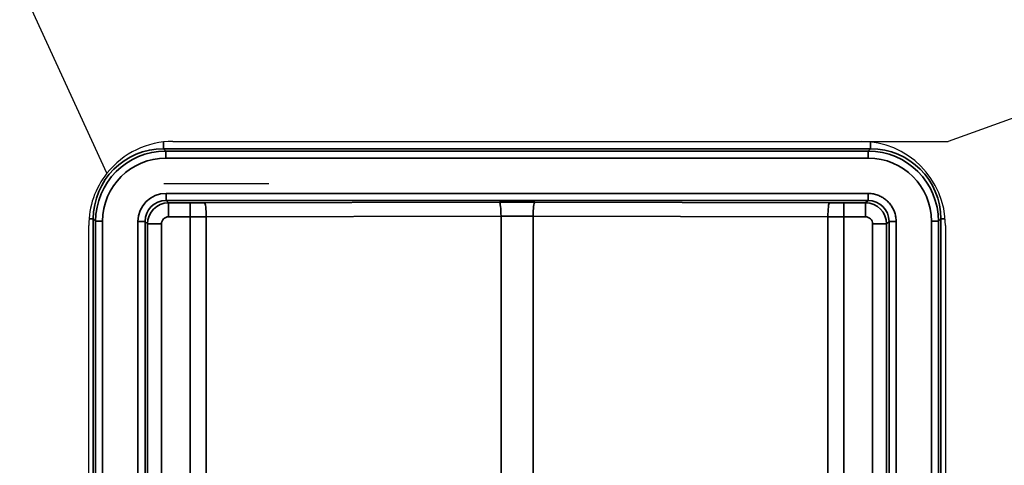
# Model space of a CAD drawing. Header units: millimetres. Extents: x -12192 to 12192, y -600 to 5895.
# Tile 89 of 118: x 1658 to 1728, y 4297 to 4329. Entities that reach past the tile are written whole.
import ezdxf

# ---------------------------------------------------------------- set-up
doc = ezdxf.new("R2010")
doc.units = ezdxf.units.MM
doc.header["$LTSCALE"] = 20
for name, color, linetype, lineweight in [('_Sichtbarkanten', 7, 'Continuous', 25), ('Bemaßung (ISO)', 7, 'Continuous', 25), ('Sichtbar schmal (ISO)', 7, 'Continuous', 35), ('Skizziergeometrie (ISO)', 7, 'Continuous', 25)]:
    doc.layers.add(name, color=color, linetype=linetype, lineweight=lineweight)
doc.styles.add('Notiztext (ISO)', font='verdana.ttf')
doc.dimstyles.new('wedi USA', dxfattribs={"dimscale": 20, "dimtxt": 2.5, "dimasz": 4, "dimexe": 2, "dimexo": 0.8, "dimgap": 0.3, "dimtad": 1, "dimdec": 1, "dimrnd": 1e-08, "dimtxsty": 'Notiztext (ISO)', "dimcen": 0.09, "dimclrd": 7, "dimclre": 7, "dimclrt": 256, "dimadec": 0, "dimazin": 2, "dimtfac": 0.6, "dimtmove": 0, "dimatfit": 3, "dimfxl": 1, "dimtolj": 1, "dimlwd": -1, "dimlwe": -1, "dimarcsym": 0})

# ---------------------------------------------------------------- blocks, each defined once
blk = doc.blocks.new('*D85')
at = {"layer": 'Bemaßung (ISO)', "color": 7, "transparency": 16777216}
for p, q in [((1651.863, 4317.272), (1304.214, 4317.272)), ((1344.214, 4237.272), (1344.214, 3297.272)), ((1650.944, 3217.272), (1304.214, 3217.272))]:
    blk.add_line(p, q, dxfattribs=at)
for points in [[(1330.88, 4237.272), (1357.547, 4237.272), (1344.214, 4317.272)], [(1330.88, 3297.272), (1357.547, 3297.272), (1344.214, 3217.272)]]:
    blk.add_solid(points, dxfattribs=at)
at = {"layer": 'Defpoints', "color": 0, "transparency": 16777216}
for p in [(1667.863, 4317.272), (1344.214, 3217.272), (1666.944, 3217.272)]:
    blk.add_point(p, dxfattribs=at)
at = {"layer": 'Bemaßung (ISO)', "transparency": 16777216, "insert": (1272.801, 3513.075), "char_height": 50, "attachment_point": 1, "rotation": 90, "style": 'Notiztext (ISO)'}
blk.add_mtext('\\A1;1100 [43 1/4]"', dxfattribs=at)

msp = doc.modelspace()

# ---------------------------------------------------------------- linework, layer by layer
at = {"layer": '_Sichtbarkanten'}
for p, q in [((1663.806, 4318.003), (1502.505, 4668.972)), ((2696.305, 4668.972), (1723.713, 4320.272)), ((1668.505, 4320.272), (1723.713, 4320.272)), ((1662.505, 3220.272), (1662.505, 4314.272)), ((1723.505, 4314.272), (1723.505, 3220.272))]:
    msp.add_line(p, q, dxfattribs=at)
for centre, start, end in [((1668.505, 4314.272), 90, 141.55197), ((1717.505, 4314.272), 0, 90), ((1668.505, 4314.272), 141.55197, 180)]:
    msp.add_arc(centre, 6, start, end, dxfattribs=at)
at = {"layer": 'Sichtbar schmal (ISO)'}
for p, q in [((1667.829, 4319.747), (1667.829, 4320.234)), ((1718.181, 4319.747), (1718.181, 4320.234)), ((1718.181, 4319.747), (1667.829, 4319.747)), ((1667.829, 4319.747), (1667.996, 4319.581)), ((1718.014, 4319.581), (1667.996, 4319.581)), ((1667.996, 4319.081), (1667.996, 4319.581)), ((1718.014, 4319.581), (1718.181, 4319.747)), ((1718.014, 4319.081), (1718.014, 4319.581)), ((1718.014, 4319.081), (1667.996, 4319.081)), ((1717.997, 4316.563), (1668.013, 4316.563)), ((1668.013, 4316.064), (1668.013, 4316.563)), ((1717.997, 4316.064), (1668.013, 4316.064)), ((1668.187, 4315.89), (1668.013, 4316.064)), ((1717.997, 4316.064), (1717.823, 4315.89)), ((1717.997, 4316.064), (1717.997, 4316.563)), ((1669.732, 4315.89), (1668.187, 4315.89)), ((1668.187, 4314.895), (1668.187, 4315.89)), ((1669.732, 4314.895), (1669.732, 4315.89)), ((1691.75, 4315.933), (1670.759, 4315.891)), ((1715.251, 4315.891), (1694.26, 4315.933)), ((1717.823, 4315.89), (1716.278, 4315.89)), ((1716.278, 4314.895), (1716.278, 4315.89)), ((1717.823, 4314.895), (1717.823, 4315.89)), ((1662.83, 4314.748), (1662.524, 4314.748)), ((1662.83, 4314.748), (1662.996, 4314.581)), ((1662.83, 4314.748), (1662.83, 3219.797)), ((1669.732, 4314.895), (1668.187, 4314.895)), ((1669.732, 4314.895), (1669.732, 4280.693)), ((1691.864, 4314.938), (1670.873, 4314.896)), ((1670.873, 4314.896), (1670.873, 4280.693)), ((1691.864, 4296.246), (1691.864, 4314.938)), ((1715.137, 4314.896), (1694.146, 4314.938)), ((1694.146, 4296.246), (1694.146, 4314.938)), ((1715.137, 4314.896), (1715.137, 4280.693)), ((1717.823, 4314.895), (1716.278, 4314.895)), ((1716.278, 4314.895), (1716.278, 4280.693)), ((1723.014, 4314.581), (1723.18, 4314.748)), ((1723.18, 3219.797), (1723.18, 4314.748)), ((1723.18, 4314.748), (1723.486, 4314.748)), ((1663.496, 4314.581), (1662.996, 4314.581)), ((1662.996, 3219.963), (1662.996, 4314.581)), ((1663.496, 4314.581), (1663.496, 3219.963)), ((1666.014, 3219.98), (1666.014, 4314.564)), ((1666.514, 4314.564), (1666.014, 4314.564)), ((1666.514, 4314.564), (1666.514, 3219.98)), ((1666.688, 4314.39), (1666.514, 4314.564)), ((1666.73, 3854.772), (1666.688, 4314.39)), ((1667.687, 4314.395), (1667.729, 3854.773)), ((1718.28, 3854.773), (1718.322, 4314.395)), ((1719.322, 4314.39), (1719.28, 3854.772)), ((1719.496, 4314.564), (1719.322, 4314.39)), ((1719.496, 4314.564), (1719.996, 4314.564)), ((1719.496, 3219.98), (1719.496, 4314.564)), ((1719.996, 4314.564), (1719.996, 3219.98)), ((1722.514, 3219.963), (1722.514, 4314.581)), ((1722.514, 4314.581), (1723.014, 4314.581)), ((1723.014, 4314.581), (1723.014, 3219.963))]:
    msp.add_line(p, q, dxfattribs=at)
for centre, major_axis, ratio, start_param, end_param in [((1667.831, 4314.746), (3.537, -3.537), 0.999574, 2.356347, 3.926839), ((1667.997, 4314.58), (3.536, -3.536), 0.999756, 2.356347, 3.926839), ((1718.013, 4314.58), (3.536, 3.536), 0.999756, 5.497939, 7.068431), ((1718.179, 4314.746), (3.537, 3.537), 0.999574, 5.497939, 7.068431), ((1667.997, 4314.58), (3.193, -3.172), 0.999751, 2.352962, 3.923532), ((1718.013, 4314.58), (3.17, 3.195), 0.999753, 5.494038, 7.064611), ((1668.014, 4314.563), (-1.356, 1.472), 0.999555, 5.538853, 7.10914), ((1668.014, 4314.563), (-1.061, 1.061), 0.999492, 5.497981, 7.068472), ((1717.996, 4314.563), (1.061, 1.061), 0.999492, 5.4979, 7.068391), ((1668.187, 4314.39), (0, 1.5), 0.999981, 0, 1.570538), ((1669.732, 4316.047), (-8.998, 0), 0.017452, 1.570796, 1.685193), ((1670.759, 4314.891), (-0.002, 1), 0.11413, 4.717362, 6.265617), ((1693.005, 4315.742), (-10.997, 0), 0.017452, 4.597992, 4.826786), ((1691.75, 4314.933), (-0.002, 1), 0.11413, 4.717362, 6.265617), ((1694.26, 4314.933), (0.002, 1), 0.11413, 0.017568, 1.565823), ((1715.251, 4314.891), (0.002, 1), 0.11413, 0.017568, 1.565823), ((1716.278, 4316.047), (-8.998, 0), 0.017452, 1.456399, 1.570797), ((1717.822, 4314.39), (0, 1.5), 0.999981, 4.712389, 6.282927), ((1668.187, 4314.395), (-0.5, 0), 0.999986, 4.712389, 6.283424), ((1669.732, 4315.047), (-9.998, 0), 0.015186, 1.570796, 1.685187), ((1693.005, 4314.742), (-9.997, 0), 0.01972, 4.597986, 4.826792), ((1716.278, 4315.047), (-9.998, 0), 0.015186, 1.456405, 1.570796), ((1717.823, 4314.395), (0.5, 0), 0.999986, 0, 1.571035), ((1667.687, 4314.39), (-1, 0), 0.005236, 4.712389, 6.265732), ((1718.322, 4314.39), (1, 0), 0.005236, 0.017454, 1.570797)]:
    msp.add_ellipse(centre, major_axis=major_axis, ratio=ratio, start_param=start_param, end_param=end_param, dxfattribs=at)
msp.add_open_spline([(1719.996, 4314.564), (1719.996, 4314.666), (1719.981, 4314.87), (1719.909, 4315.178), (1719.787, 4315.473), (1719.622, 4315.743), (1719.417, 4315.983), (1719.179, 4316.187), (1718.91, 4316.352), (1718.615, 4316.474), (1718.306, 4316.548), (1718.1, 4316.563), (1717.997, 4316.563)], degree=3, dxfattribs=at)
at = {"layer": 'Skizziergeometrie (ISO)'}
msp.add_line((1667.863, 4317.272), (1675.332, 4317.272), dxfattribs=at)

# ---------------------------------------------------------------- dimensions: what is measured, and where the dimension line sits
at = {"layer": 'Bemaßung (ISO)', "color": 7}
dim = msp.add_linear_dim(base=(1344.214, 3217.272), p1=(1667.863, 4317.272), p2=(1666.944, 3217.272), angle=90, text='<>"', dimstyle='wedi USA', override={"dimgap": 0.3, "dimdec": 1, "dimtol": 0, "dimlim": 0, "dimtp": 0, "dimtm": 0, "dimtdec": 2, "dimtofl": 0, "dimatfit": 1}, dxfattribs=at)
dim.commit()
dim.dimension.update_dxf_attribs({"geometry": '*D85', "text_midpoint": (1344.214, 3767.272), "dimtype": 160})

doc.saveas('drawing.dxf')
